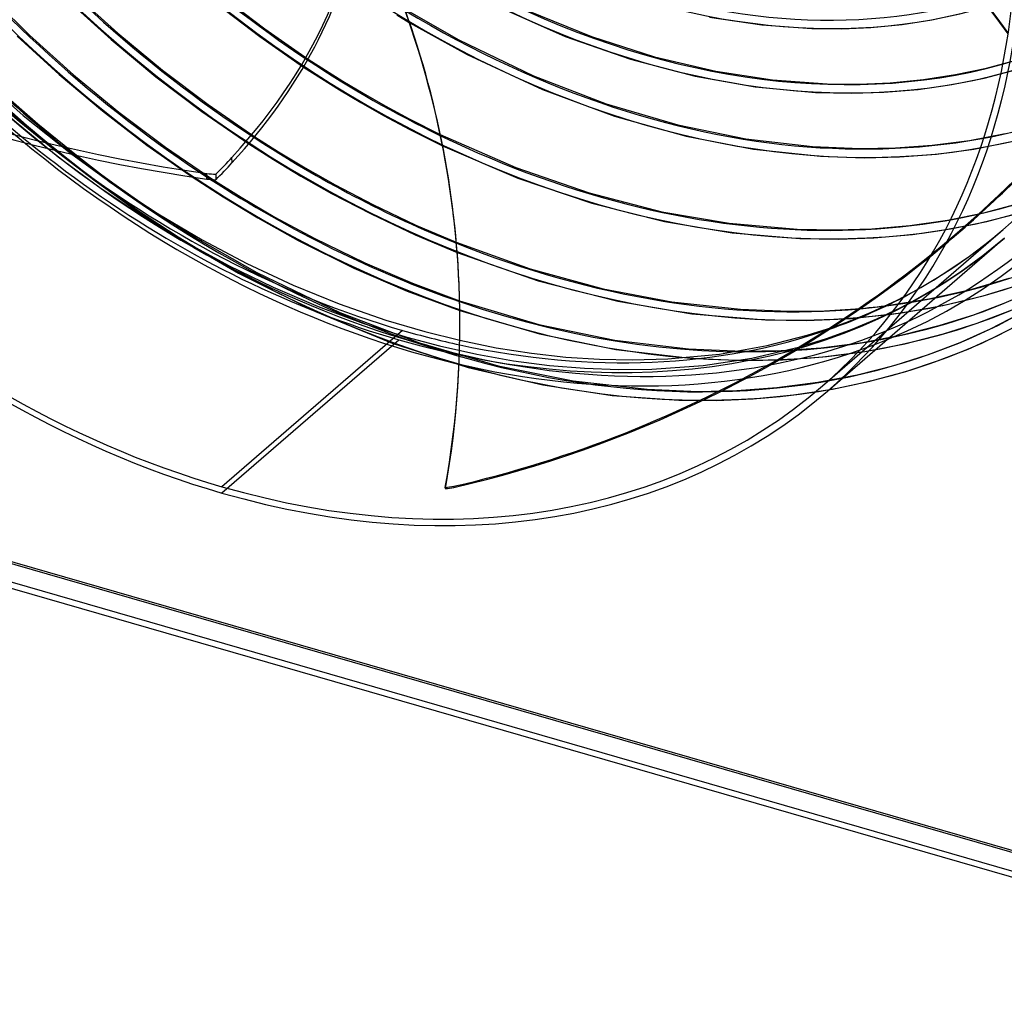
# Model space of a CAD drawing. Header units: millimetres. Extents: x -163 to 160, y -206 to 203.
# Tile 2 of 97: x -55 to 81, y -204 to -69. Entities that reach past the tile are written whole.
import ezdxf

# ---------------------------------------------------------------- set-up
doc = ezdxf.new("R2010")
doc.units = ezdxf.units.MM
doc.layers.add('MAIN-1', color=7, linetype='Continuous')
doc.layers.add('MAIN-2', color=7, linetype='Continuous')

msp = doc.modelspace()

# ---------------------------------------------------------------- linework, layer by layer
at = {"layer": 'MAIN-1'}
for p, q in [((-2.78, -68.04), (-1.08, -69.07)), ((-15.06, -74.15), (-12.68, -75.7)), ((-15.7, -75.25), (-13.23, -76.85)), ((-12.68, -75.7), (-10.27, -77.21)), ((-13.23, -76.85), (-10.72, -78.42)), ((-10.27, -77.21), (-7.47, -78.88)), ((-10.72, -78.42), (-7.78, -80.17)), ((-7.47, -78.88), (-4.42, -80.63)), ((-7.78, -80.17), (-4.62, -81.97)), ((-4.42, -80.63), (-1.09, -82.42)), ((-4.62, -81.97), (-1.01, -83.89)), ((-1.09, -82.42), (3.21, -84.58)), ((-1.01, -83.89), (3.53, -86.15)), ((-22.45, -84.9), (-19.17, -86.99)), ((-23.27, -85.88), (-19.88, -88.05)), ((-19.17, -86.99), (-15.47, -89.23)), ((-47.8, -87.32), (-41.87, -91.61)), ((-47.15, -87.47), (-45.47, -88.76)), ((-19.88, -88.05), (-16.07, -90.35)), ((-45.47, -88.76), (-43.79, -90.03)), ((-15.47, -89.23), (-11.34, -91.57)), ((-43.79, -90.03), (-42.1, -91.27)), ((-42.1, -91.27), (-40.39, -92.49)), ((-31.13, -90.46), (-26.84, -93.24)), ((-28.27, -90.83), (-24.36, -93.28)), ((-16.07, -90.35), (-11.82, -92.76)), ((-41.87, -91.61), (-35.84, -95.56)), ((-40.39, -92.49), (-38.68, -93.68)), ((-11.34, -91.57), (-6.12, -94.29)), ((-38.68, -93.68), (-36.97, -94.85)), ((-26.84, -93.24), (-22.02, -96.15)), ((-24.36, -93.28), (-19.67, -96.04)), ((-11.82, -92.76), (-6.34, -95.6)), ((-6.12, -94.29), (-0.17, -97.13)), ((-35.84, -95.56), (-29.73, -99.17)), ((-22.02, -96.15), (-16.43, -99.25)), ((-19.67, -96.04), (-14.25, -98.95)), ((-6.34, -95.6), (-0.24, -98.49)), ((-0.17, -97.13), (5.44, -99.52)), ((-29.73, -99.17), (-23.54, -102.45)), ((-16.43, -99.25), (-8.73, -103.09)), ((-14.25, -98.95), (-7.23, -102.38)), ((-0.24, -98.49), (5.56, -100.93)), ((56.8, -120.14), (81.3, -98.92)), ((-23.54, -102.45), (-17.14, -105.44)), ((-8.73, -103.09), (-1.36, -106.27)), ((-7.23, -102.38), (-0.64, -105.19)), ((-17.14, -105.44), (-10.79, -108.03)), ((-1.36, -106.27), (5.93, -108.97)), ((-0.64, -105.19), (5.9, -107.61)), ((64.67, -108.38), (66.46, -107.52)), ((66.46, -107.52), (67.44, -107.02)), ((-10.79, -108.03), (-4.33, -110.29)), ((61.42, -108.67), (61.99, -108.62)), ((61.99, -108.62), (62.56, -108.56)), ((62.56, -108.56), (63.14, -108.5)), ((62.88, -109.19), (64.67, -108.38)), ((63.14, -108.5), (63.7, -108.44)), ((63.7, -108.44), (64.26, -108.38)), ((64.26, -108.38), (64.81, -108.31)), ((-4.33, -110.29), (1.07, -111.89)), ((59.3, -110.11), (59.57, -110.09)), ((59.36, -110.61), (61.13, -109.92)), ((59.57, -110.09), (59.84, -110.07)), ((59.84, -110.07), (60.12, -110.05)), ((60.12, -110.05), (60.4, -110.03)), ((60.4, -110.03), (60.69, -110.01)), ((60.69, -110.01), (60.98, -109.98)), ((61.13, -109.92), (62.88, -109.19)), ((-2, -111.72), (-27, -133.37)), ((57.55, -111.26), (59.36, -110.61)), ((1.07, -111.89), (5.92, -113.09)), ((-142.53, -118.78), (141.53, -200.78)), ((139.03, -202.95), (-145.03, -120.95)), ((139.89, -204.06), (-145.89, -121.56)), ((3.93, -133.63), (3.92, -133.46))]:
    msp.add_line(p, q, dxfattribs=at)
for centre, major_axis, ratio, start_param, end_param in [((-27, -23.38), (-83.8, 96.76), 0.75, -3.141592, -0.857072), ((-27, -23.38), (83.14, -96), 0.75, 0, 2.284521), ((-27, -23.38), (-83.8, 96.76), 0.75, 0, 2.284521), ((-27, -23.38), (83.14, -96), 0.75, -3.141592, -0.857072), ((-25.89, -145.95), (-131.96, -5.68), 0.985418, -2.567188, -2.083814), ((-25.88, -146.12), (131.96, 5.68), 0.985418, 0.574763, 1.057779), ((-0.5, -0.43), (86.41, -99.78), 0.75, -0.246809, 0.713724), ((-139.29, -46.13), (132.07, 1.26), 0.639927, -0.54017, -0.123406), ((7.4, 10.32), (161.79, 1.54), 0.639927, -2.417525, -1.804408), ((-126.13, -111.11), (-131.96, -5.68), 0.985418, -3.141588, -2.812491), ((25.12, 21.76), (86.88, -100.32), 0.75, -1.214927, -1.048582), ((18.72, 16.22), (91.04, -105.12), 0.75, -1.206845, -0.967517), ((-2, -1.73), (-83.14, 96), 0.75, 1.832463, 2.284521), ((5.92, 5.13), (91.04, -105.12), 0.75, -1.316598, -1.268241), ((-139.29, -46.13), (132.07, 1.26), 0.639927, -0.572437, -0.54017), ((-12, -10.78), (125.99, 1.2), 0.639927, -1.713029, -1.70289), ((12.32, 10.67), (91.04, -105.12), 0.75, -1.203496, -0.910402), ((-31.39, 21.82), (161.65, 6.95), 0.985418, -1.385629, -0.927104), ((-126.14, -110.94), (-131.96, -5.68), 0.985418, 2.924062, 3.140939), ((-126.13, -111.11), (-131.96, -5.68), 0.985418, 2.924062, 3.141598), ((-2, -1.73), (-83.14, 96), 0.75, 2.852031, 2.967103), ((18.72, 16.22), (91.04, -105.12), 0.75, -0.495422, -0.465535), ((-2, -1.73), (-83.14, 96), 0.75, 2.284521, 2.356467), ((-27, -23.38), (83.14, -96), 0.75, -0.857072, 0), ((-27, -23.38), (-83.8, 96.76), 0.75, 2.284521, 3.141593), ((-12, -10.48), (125.88, 5.41), 0.985418, -1.486442, -1.477008)]:
    msp.add_ellipse(centre, major_axis=major_axis, ratio=ratio, start_param=start_param, end_param=end_param, dxfattribs=at)
at = {"layer": 'MAIN-2'}
for p, q in [((-59.5, -65.04), (-53.63, -70.84)), ((-47.41, -65.12), (-41.43, -70.55)), ((-48.37, -65.97), (-42.35, -71.43)), ((-27.7, -66.5), (-21.76, -71.03)), ((-26.96, -65.47), (-21.07, -69.97)), ((-1.74, -67.19), (5.77, -71.47)), ((11.17, -66.86), (20.49, -71)), ((15.38, -67.45), (24.17, -71.04)), ((71.27, -68.71), (75.26, -67.86)), ((-1.08, -69.07), (6.95, -73.51)), ((40.5, -68.33), (47.75, -69.42)), ((47.75, -69.42), (54.65, -69.91)), ((62.84, -69.76), (67.14, -69.34)), ((67.14, -69.34), (71.27, -68.71)), ((-53.63, -70.84), (-47.55, -76.34)), ((-41.43, -70.55), (-35.25, -75.67)), ((-21.07, -69.97), (-15.06, -74.15)), ((54.65, -69.91), (58.8, -69.94)), ((58.8, -69.94), (62.84, -69.76)), ((-55.33, -70.97), (-49.53, -76.3)), ((-42.35, -71.43), (-36.14, -76.59)), ((-21.76, -71.03), (-15.7, -75.25)), ((5.77, -71.47), (16.14, -76.47)), ((20.49, -71), (29.54, -74.18)), ((24.17, -71.04), (32.87, -73.83)), ((6.95, -73.51), (17.36, -78.37)), ((29.54, -74.18), (38.49, -76.53)), ((32.87, -73.83), (41.37, -75.82)), ((78.82, -75.4), (82.93, -74.29)), ((-61.08, -76.1), (-54.5, -81.95)), ((-49.53, -76.3), (-43.54, -81.33)), ((-35.25, -75.67), (-28.92, -80.46)), ((41.37, -75.82), (49.23, -77.02)), ((70.1, -76.98), (74.55, -76.3)), ((74.55, -76.3), (78.82, -75.4)), ((78.5, -76.78), (82.83, -75.64)), ((-47.55, -76.34), (-41.27, -81.51)), ((-36.14, -76.59), (-29.77, -81.41)), ((16.14, -76.47), (26.17, -80.34)), ((38.49, -76.53), (46.79, -78)), ((49.23, -77.02), (56.79, -77.57)), ((56.79, -77.57), (61.21, -77.6)), ((61.21, -77.6), (65.49, -77.42)), ((65.49, -77.42), (70.1, -76.98)), ((69.35, -78.35), (74.02, -77.68)), ((74.02, -77.68), (78.5, -76.78)), ((-57.69, -78.55), (-52.49, -83.13)), ((17.36, -78.37), (27.36, -82.07)), ((46.79, -78), (55.15, -78.76)), ((55.15, -78.76), (60.15, -78.88)), ((60.15, -78.88), (64.63, -78.74)), ((64.63, -78.74), (69.35, -78.35)), ((26.17, -80.34), (36.09, -83.25)), ((-57.34, -81.38), (-49.66, -87.67)), ((-56.41, -81.41), (-50.57, -86.37)), ((-43.54, -81.33), (-37.4, -86.06)), ((-41.27, -81.51), (-34.83, -86.35)), ((-29.77, -81.41), (-23.27, -85.88)), ((-28.92, -80.46), (-22.45, -84.9)), ((-54.5, -81.95), (-47.8, -87.32)), ((-52.49, -83.13), (-47.15, -87.47)), ((27.36, -82.07), (37.25, -84.84)), ((36.09, -83.25), (45.53, -85.19)), ((76.49, -85.41), (81.43, -84.47)), ((3.21, -84.58), (13.67, -89.17)), ((37.25, -84.84), (46.56, -86.63)), ((45.53, -85.19), (54.75, -86.26)), ((71.3, -86.08), (76.49, -85.41)), ((77.09, -86.6), (82.04, -85.63)), ((-50.57, -86.37), (-44.57, -91.03)), ((-37.4, -86.06), (-31.13, -90.46)), ((-34.83, -86.35), (-28.27, -90.83)), ((3.53, -86.15), (13.96, -90.64)), ((46.56, -86.63), (55.83, -87.6)), ((54.75, -86.26), (61.34, -86.54)), ((61.34, -86.54), (66.25, -86.45)), ((66.25, -86.45), (71.3, -86.08)), ((71.92, -87.3), (77.09, -86.6)), ((-49.66, -87.67), (-43.9, -91.91)), ((-25.6, -88.52), (-25.61, -87.75)), ((55.83, -87.6), (61.89, -87.81)), ((61.89, -87.81), (66.8, -87.69)), ((66.8, -87.69), (71.92, -87.3)), ((13.67, -89.17), (23.85, -92.69)), ((-44.57, -91.03), (-38.44, -95.39)), ((-29.1, -90.76), (-29.1, -89.99)), ((-27.84, -90.09), (-27.83, -90.86)), ((13.96, -90.64), (24.18, -94.11)), ((-43.9, -91.91), (-38.03, -95.84)), ((23.85, -92.69), (33.9, -95.28)), ((-38.44, -95.39), (-32.21, -99.42)), ((-36.97, -94.85), (-30.4, -99.04)), ((24.18, -94.11), (34.26, -96.65)), ((33.9, -95.28), (43.23, -96.88)), ((78.44, -95.42), (83.27, -94.14)), ((78.88, -96.62), (83.74, -95.33)), ((-38.03, -95.84), (-32.09, -99.44)), ((34.26, -96.65), (43.61, -98.21)), ((68.24, -97.18), (73.44, -96.44)), ((73.44, -96.44), (78.44, -95.42)), ((73.84, -97.66), (78.88, -96.62)), ((43.23, -96.88), (52.62, -97.7)), ((52.62, -97.7), (58.02, -97.8)), ((56.14, -119.39), (81.14, -97.74)), ((58.02, -97.8), (62.96, -97.64)), ((62.96, -97.64), (68.24, -97.18)), ((68.6, -98.42), (73.84, -97.66)), ((78.86, -99.63), (81.14, -97.74)), ((-32.21, -99.42), (-24.71, -103.79)), ((-32.09, -99.44), (-26.1, -102.72)), ((-30.4, -99.04), (-22.16, -103.71)), ((43.61, -98.21), (52.99, -98.99)), ((52.99, -98.99), (58.29, -99.07)), ((58.29, -99.07), (63.25, -98.89)), ((63.25, -98.89), (68.6, -98.42)), ((78.34, -101.35), (81.3, -98.92)), ((5.44, -99.52), (15.66, -103.18)), ((76.5, -101.42), (78.86, -99.63)), ((5.56, -100.93), (16.76, -104.85)), ((74.05, -103.12), (76.5, -101.42)), ((75.25, -103.61), (78.34, -101.35)), ((-26.1, -102.72), (-19.89, -105.74)), ((15.66, -103.18), (25.77, -105.94)), ((71.5, -104.74), (74.05, -103.12)), ((-24.71, -103.79), (-14.07, -109.12)), ((-22.16, -103.71), (-10.69, -109.22)), ((16.76, -104.85), (27.8, -107.69)), ((68.77, -106.31), (71.5, -104.74)), ((72.02, -105.71), (75.25, -103.61)), ((76.66, -106.06), (81.99, -104.5)), ((-19.89, -105.74), (-13.68, -108.41)), ((5.83, -105.43), (5.82, -105.26)), ((25.77, -105.94), (35.29, -107.77)), ((68.65, -107.66), (72.02, -105.71)), ((70.85, -107.36), (76.66, -106.06)), ((78.38, -106.92), (83.34, -105.39)), ((5.9, -107.61), (16.87, -110.88)), ((64.81, -108.31), (70.85, -107.36)), ((66.96, -108.55), (68.65, -107.66)), ((67.44, -107.02), (68.77, -106.31)), ((72.8, -108.27), (78.38, -106.92)), ((-13.68, -108.41), (-7.51, -110.7)), ((5.93, -108.97), (16.97, -112.21)), ((27.8, -107.69), (38.06, -109.43)), ((35.29, -107.77), (44.79, -108.8)), ((44.79, -108.8), (51.43, -109.07)), ((51.43, -109.07), (56.4, -108.99)), ((56.4, -108.99), (61.42, -108.67)), ((63.66, -110.13), (66.96, -108.55)), ((67.05, -109.29), (72.8, -108.27)), ((77.09, -109.54), (81.51, -107.86)), ((77.56, -110.72), (82.03, -109.02)), ((-14.07, -109.12), (-3.43, -113.47)), ((-10.69, -109.22), (0.35, -113.44)), ((38.06, -109.43), (48.24, -110.27)), ((48.24, -110.27), (53.91, -110.33)), ((53.91, -110.33), (59.3, -110.11)), ((60.23, -111.56), (63.66, -110.13)), ((60.98, -109.98), (67.05, -109.29)), ((72.44, -111.01), (77.09, -109.54)), ((79.39, -111.5), (83.42, -109.42)), ((-7.51, -110.7), (-1.39, -112.64)), ((16.87, -110.88), (27.37, -113.07)), ((54.01, -112.4), (57.55, -111.26)), ((56.67, -112.85), (60.23, -111.56)), ((67.14, -112.35), (72.44, -111.01)), ((72.86, -112.21), (77.56, -110.72)), ((75.18, -113.38), (79.39, -111.5)), ((80.33, -112.46), (84.22, -110.43)), ((-27, -134.23), (-2.5, -113.02)), ((-1.39, -112.64), (3.1, -113.84)), ((5.92, -113.09), (10.97, -114.12)), ((16.97, -112.21), (27.51, -114.38)), ((27.37, -113.07), (37.59, -114.28)), ((48.48, -113.8), (54.01, -112.4)), ((52.98, -113.98), (56.67, -112.85)), ((61.68, -113.39), (67.14, -112.35)), ((67.51, -113.57), (72.86, -112.21)), ((76.27, -114.3), (80.33, -112.46)), ((-3.43, -113.47), (7.1, -116.85)), ((0.35, -113.44), (11.25, -116.62)), ((3.1, -113.84), (8.27, -115)), ((10.97, -114.12), (15.84, -114.89)), ((27.51, -114.38), (37.84, -115.57)), ((37.59, -114.28), (45.04, -114.61)), ((41.85, -114.99), (48.48, -113.8)), ((46.34, -115.55), (52.98, -113.98)), ((50.41, -114.52), (55.93, -114.13)), ((55.93, -114.13), (61.68, -113.39)), ((61.99, -114.63), (67.51, -113.57)), ((70.79, -115.05), (75.18, -113.38)), ((72.05, -115.95), (76.27, -114.3)), ((8.27, -115), (13.35, -115.91)), ((15.84, -114.89), (20.61, -115.42)), ((20.61, -115.42), (25.27, -115.72)), ((25.27, -115.72), (29.81, -115.81)), ((29.81, -115.81), (34.72, -115.66)), ((34.72, -115.66), (41.85, -114.99)), ((37.84, -115.57), (45.19, -115.88)), ((39.61, -116.57), (46.34, -115.55)), ((45.04, -114.61), (50.41, -114.52)), ((45.19, -115.88), (50.6, -115.78)), ((50.6, -115.78), (56.19, -115.38)), ((56.19, -115.38), (61.99, -114.63)), ((66.18, -116.51), (70.79, -115.05)), ((7.1, -116.85), (17.41, -119.27)), ((11.25, -116.62), (21.63, -118.72)), ((13.35, -115.91), (18.32, -116.56)), ((18.32, -116.56), (23.18, -116.96)), ((23.18, -116.96), (27.92, -117.14)), ((27.92, -117.14), (32.52, -117.09)), ((32.52, -117.09), (39.61, -116.57)), ((60.92, -117.86), (66.18, -116.51)), ((67.66, -117.4), (72.05, -115.95)), ((55.49, -118.9), (60.92, -117.86)), ((62.68, -118.75), (67.66, -117.4)), ((-142.89, -118.96), (142.89, -201.46)), ((17.41, -119.27), (27, -120.73)), ((21.63, -118.72), (31.84, -119.87)), ((31.84, -119.87), (38.94, -120.16)), ((44.27, -120.05), (49.8, -119.64)), ((49.8, -119.64), (55.49, -118.9)), ((52.12, -120.66), (57.5, -119.84)), ((57.5, -119.84), (62.68, -118.75)), ((27, -120.73), (36.23, -121.38)), ((38.94, -120.16), (44.27, -120.05)), ((41.46, -121.41), (46.55, -121.19)), ((46.55, -121.19), (52.12, -120.66)), ((36.23, -121.38), (41.46, -121.41)), ((5.1, -133.3), (5.1, -133.47))]:
    msp.add_line(p, q, dxfattribs=at)
for centre, major_axis, ratio, start_param, end_param in [((0, 0), (-85.76, 99.03), 0.75, 0.713724, 3.855317), ((-0.5, -0.43), (86.41, -99.78), 0.75, -2.427868, -0.246809), ((-2.5, -2.17), (-83.8, 96.76), 0.75, 0.713724, 2.284521), ((31.52, 27.3), (-64.1, 74.02), 0.75, 1.538043, 3.030999), ((31.52, 27.3), (-70.59, 81.51), 0.75, 1.534466, 3.034576), ((31.52, 27.3), (69.76, -80.55), 0.75, -1.606706, -0.326097), ((31.52, 27.3), (-77.07, 88.99), 0.75, 1.531491, 3.037551), ((31.52, 27.3), (76.24, -88.03), 0.75, -1.609749, -0.104395), ((31.52, 27.3), (-83.56, 96.48), 0.75, 1.527757, 3.041285), ((-2, -1.73), (-83.14, 96), 0.75, 2.967103, 3.855317), ((25.12, 21.76), (-87.71, 101.28), 0.75, 1.526388, 3.042653), ((25.12, 21.76), (86.88, -100.32), 0.75, -1.615438, -1.214927), ((-139.29, -45.37), (-132.07, -1.26), 0.639927, 2.601423, 3.141589), ((18.72, 16.22), (91.04, -105.12), 0.75, -1.616661, -1.206845), ((18.72, 16.22), (-91.87, 106.08), 0.75, 1.524823, 3.044218), ((-2, -1.73), (-83.14, 96), 0.75, 1.422251, 1.832463), ((12.32, 10.67), (91.04, -105.12), 0.75, -1.617121, -1.203496), ((12.32, 10.67), (-91.87, 106.08), 0.75, 1.524823, 3.044218), ((5.92, 5.13), (91.04, -105.12), 0.75, -1.617121, -1.316598), ((7.39, 11.09), (-161.79, -1.54), 0.639927, 0.724068, 1.337185), ((5.92, 5.13), (-91.87, 106.08), 0.75, 1.524823, 3.044218), ((-126.14, -110.94), (-131.96, -5.68), 0.985418, -3.141588, -2.812491), ((31.52, 27.3), (82.73, -95.52), 0.75, -1.165206, -0.101829), ((25.12, 21.76), (86.88, -100.32), 0.75, -1.048582, -0.098706), ((-31.4, 21.99), (-161.65, -6.95), 0.985418, 1.755964, 2.36908), ((-31.39, 21.82), (161.65, 6.95), 0.985418, -0.927104, -0.772512), ((-139.29, -45.37), (-132.07, -1.26), 0.639927, 2.569155, 2.601423), ((-12, -10.01), (-125.99, -1.2), 0.639927, 1.428564, 1.438703), ((5.92, 5.13), (91.04, -105.12), 0.75, -1.268241, -0.097023), ((18.72, 16.22), (91.04, -105.12), 0.75, -0.465535, -0.097483), ((-2.5, -2.17), (-83.8, 96.76), 0.75, 2.284521, 3.141593), ((18.72, 16.22), (91.04, -105.12), 0.75, -0.967517, -0.495422), ((12.32, 10.67), (91.04, -105.12), 0.75, -0.910402, -0.097023), ((-126.14, -110.94), (-131.96, -5.68), 0.985418, 3.140939, 3.141598), ((-2, -1.73), (-83.14, 96), 0.75, 2.356467, 2.852031), ((-12, -10.31), (-125.88, -5.41), 0.985418, 1.655151, 1.664584)]:
    msp.add_ellipse(centre, major_axis=major_axis, ratio=ratio, start_param=start_param, end_param=end_param, dxfattribs=at)

doc.saveas('drawing.dxf')
